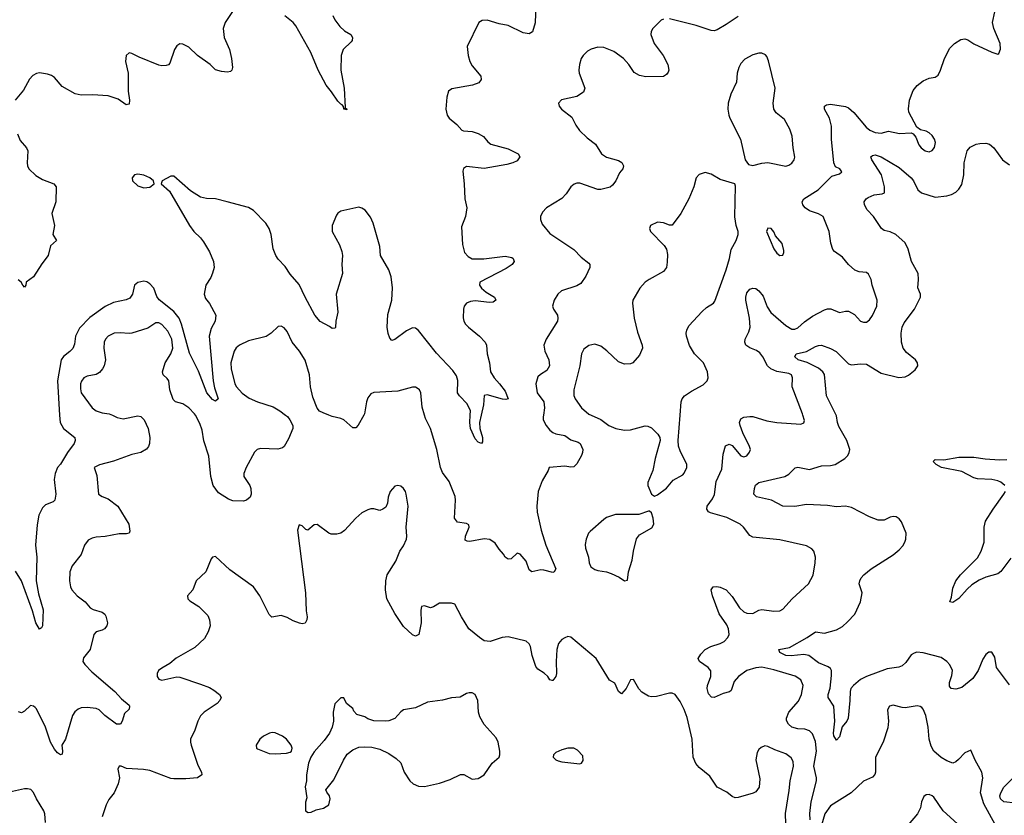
# Model space of a CAD drawing. Header units: inches. Extents: x 2134017 to 2292458, y 756222 to 916513.
# Tile 100 of 256: x 2182738 to 2189334, y 827320 to 832649. Entities that reach past the tile are written whole.
import ezdxf

# ---------------------------------------------------------------- set-up
doc = ezdxf.new("R2010")
doc.units = ezdxf.units.IN
doc.header["$MEASUREMENT"] = 0
doc.layers.add('C1882', color=7, linetype='Continuous')
doc.layers.add('C1883', color=7, linetype='Continuous')

msp = doc.modelspace()

# ---------------------------------------------------------------- linework, layer by layer
at = {"layer": 'C1882', "color": 5}
for points, elevation in [([(2183004.9, 830000), (2183008.1, 829950), (2183031.8, 829911.8), (2183106.7, 829850), (2183110.3, 829830), (2183103.6, 829810), (2183057.3, 829750), (2183010, 829671.8), (2182990.3, 829649.7), (2182974.6, 829610), (2182969.1, 829570), (2182980.1, 829470), (2182973.8, 829430), (2182961, 829419), (2182910, 829398.7), (2182890, 829378.4), (2182866.9, 829330), (2182854.5, 829265.5), (2182844.1, 829130), (2182851.6, 829050), (2182848.8, 828891.2), (2182862.7, 828802.7), (2182895.4, 828695.4), (2182891, 828590), (2182884.1, 828575.9), (2182870, 828567), (2182844.8, 828610), (2182824.5, 828690), (2182750.5, 828890), (2182710, 828956.4)], 320), ([(2183358.7, 830000), (2183390, 829984.9), (2183430, 829975.8), (2183530, 829995.5), (2183550.3, 829990.4), (2183570.5, 829970), (2183599.3, 829910), (2183608.4, 829850), (2183608.2, 829810), (2183600.5, 829790), (2183587.1, 829772.9), (2183550.3, 829749.7), (2183490, 829737.4), (2183367, 829693), (2183271.9, 829668.1), (2183237.3, 829650), (2183255.3, 829595.3), (2183266.7, 829470), (2183290, 829455.8), (2183330, 829440.9), (2183394.9, 829390), (2183468.2, 829270), (2183476.4, 829223.6), (2183470.4, 829209.6), (2183454.2, 829205.8), (2183404.9, 829204.9), (2183310, 829188.3), (2183250, 829183.5), (2183223.4, 829176.6), (2183196.9, 829163.1), (2183172.2, 829130), (2183150, 829067), (2183088.8, 828990), (2183074.6, 828950), (2183070.3, 828890), (2183077.4, 828850), (2183087.2, 828830), (2183123.1, 828790), (2183176.4, 828750), (2183210.3, 828710.3), (2183230, 828698), (2183290, 828680.7), (2183308, 828668), (2183314.4, 828654.4), (2183325.5, 828610), (2183322, 828590), (2183306, 828570), (2183290, 828560.9), (2183250.5, 828549.5), (2183234, 828530), (2183208.7, 828430), (2183164.9, 828375.1), (2183161.3, 828350), (2183173.8, 828330), (2183220, 828280), (2183374.6, 828150), (2183419.9, 828099.9), (2183470, 828058.8), (2183474, 828050), (2183470.4, 828030), (2183438.8, 828001.2), (2183424.4, 827950), (2183412.7, 827930), (2183387, 827930), (2183309.1, 827989.1), (2183270, 828025.4), (2183250, 828034.7), (2183190, 828042.7), (2183150, 828039.2), (2183128.3, 828031.7), (2183106.3, 828013.7), (2183091.3, 827988.7), (2183045.5, 827830), (2183021, 827790), (2183024.7, 827750), (2183022, 827730), (2183010, 827724), (2182990, 827739), (2182970, 827764), (2182943.5, 827810), (2182909.7, 827910), (2182850, 828032.3), (2182841.5, 828041.4), (2182830, 828052), (2182810, 828054.5), (2182770, 828018.4), (2182750, 828007), (2182730, 828012.3)], 340), ([(2184519.1, 830000), (2184530.8, 829990.8), (2184547.7, 829970), (2184566.5, 829930), (2184567.6, 829910), (2184539.4, 829840.6), (2184510.5, 829790), (2184498.7, 829781.3), (2184466.9, 829773.1), (2184350, 829776.4), (2184329.4, 829770.6), (2184310, 829753.3), (2184254.4, 829650), (2184239.2, 829610), (2184240.2, 829590), (2184279.7, 829530), (2184286.8, 829510), (2184289.4, 829470), (2184281.3, 829450), (2184256.5, 829430), (2184236.7, 829423.3), (2184166.2, 829426.2), (2184137.4, 829437.5), (2184070, 829480.3), (2184034, 829530), (2184017.1, 829590), (2184005.2, 829725.2), (2183971.7, 829828.3), (2183960.6, 829900.6), (2183944.9, 829944.9), (2183915, 830000)], 340), ([(2185043, 830000), (2185005.8, 829934.2), (2184990, 829916), (2184970, 829915.1), (2184909, 829969), (2184890, 829978), (2184830, 829991.6), (2184809, 830000)], 340), ([(2186246.1, 830000), (2186244.4, 829990), (2186245.5, 829970), (2186264.9, 829930), (2186290, 829899.5), (2186310, 829883.1), (2186330, 829874.3), (2186390, 829864.9), (2186430, 829835.3), (2186479.7, 829819.7), (2186492.2, 829810), (2186510.4, 829770), (2186508.5, 829750), (2186500.4, 829730), (2186470, 829674), (2186450, 829654), (2186430, 829652.7), (2186390, 829659.5), (2186284.7, 829650), (2186278.8, 829630), (2186238.6, 829561.4), (2186212.2, 829490), (2186202.6, 829390), (2186204.3, 829350), (2186230.2, 829230), (2186261.5, 829130), (2186328.7, 828970), (2186318.8, 828950), (2186310, 828947.2), (2186250, 828963.1), (2186230, 828964), (2186168.7, 828950), (2186150, 828964), (2186130, 829021.2), (2186090, 829069.2), (2186070, 829075.3), (2186030, 829037.2), (2186010, 829036), (2185990, 829049.5), (2185979.5, 829070), (2185950, 829101.6), (2185922, 829142), (2185886.3, 829166.3), (2185850, 829170.8), (2185753.6, 829153.6), (2185735.3, 829155.3), (2185723, 829163), (2185724.7, 829190), (2185749.6, 829250), (2185745.6, 829265.6), (2185730, 829275.1), (2185670, 829282.4), (2185649.8, 829309.8), (2185658.3, 829430), (2185655.6, 829455.6), (2185615.6, 829555.6), (2185570, 829617.2), (2185556.9, 829650), (2185533.3, 829770), (2185489.8, 829909.8), (2185457, 829977), (2185450.3, 830000)], 340), ([(2185830, 830000), (2185818.9, 829950), (2185819.5, 829910), (2185839, 829850), (2185838, 829822), (2185830.7, 829810), (2185810, 829819.7), (2185790, 829842), (2185758, 829910), (2185752.9, 829950), (2185755.6, 830000)], 320), ([(2186566.1, 830000), (2186630.3, 829970.3), (2186684.9, 829930), (2186730.8, 829910), (2186790, 829900.2), (2186830, 829901.5), (2186928.3, 829928.3), (2186947, 829927), (2186970, 829915.5), (2187011.9, 829871.9), (2187025.5, 829850), (2187028.2, 829830), (2186995.8, 829710), (2186979.5, 829630), (2186945.5, 829550), (2186944.9, 829530), (2186970.9, 829470.9), (2186990, 829458), (2187010, 829466), (2187070, 829511), (2187115.3, 829564.7), (2187179.8, 829600.3), (2187190, 829610.8), (2187207.6, 829650), (2187207.8, 829670), (2187162, 829762), (2187152.3, 829792.2), (2187149.8, 829830), (2187162.8, 830000)], 360), ([(2188033.8, 827290), (2188031.9, 827331.9), (2188039.5, 827410), (2188074.8, 827550), (2188075, 827570), (2188059.1, 827650), (2188075.8, 827750), (2188070, 827815.1), (2188050, 827865.1), (2188030, 827885.1), (2187997, 827897), (2187950, 827899.8), (2187910, 827909.7), (2187887.6, 827930), (2187875.2, 827955.2), (2187874.8, 827970), (2187889.8, 828010), (2187954.7, 828085.3), (2187976.5, 828130), (2187985.6, 828190), (2187970, 828227.6), (2187932, 828252), (2187790, 828295.4), (2187710, 828311.4), (2187670, 828308.4), (2187610, 828289.1), (2187553.8, 828250), (2187524.7, 828215.3), (2187504.2, 828155.8), (2187493.5, 828146.5), (2187450, 828136.8), (2187391.1, 828108.9), (2187371.9, 828111.9), (2187353.3, 828133.3), (2187344.4, 828170), (2187345.1, 828190), (2187368.4, 828250), (2187368.2, 828288.2), (2187351, 828311), (2187292.7, 828350), (2187282.7, 828370), (2187300.1, 828399.9), (2187329.2, 828430), (2187368.8, 828451.2), (2187429.8, 828470.2), (2187456.5, 828483.5), (2187482, 828510), (2187489.7, 828530), (2187487.4, 828570), (2187475.3, 828595.3), (2187423.1, 828670), (2187379.6, 828790), (2187369.6, 828830), (2187384, 828850), (2187407.5, 828852.5), (2187430, 828848.2), (2187470, 828830.4), (2187510, 828785.5), (2187559.5, 828710), (2187590, 828683.1), (2187610, 828673.7), (2187650, 828672.4), (2187690, 828694), (2187710, 828698.4), (2187790, 828686.4), (2187829.7, 828690.3), (2187850, 828700.5), (2187913, 828770), (2188022.4, 828870), (2188052.5, 828927.5), (2188067.1, 829010), (2188069.7, 829050), (2188058.4, 829090), (2188044.2, 829104.2), (2188010, 829124.2), (2187830, 829165.7), (2187650, 829182), (2187630, 829193.2), (2187587, 829250), (2187563.7, 829270), (2187474.3, 829314.3), (2187365.2, 829345.2), (2187352.7, 829352.7), (2187340.4, 829370), (2187343.1, 829390), (2187379.9, 829440.1), (2187392, 829468), (2187404.4, 829555.6), (2187440.6, 829639.4), (2187450, 829738), (2187465.3, 829794.7), (2187490, 829805.5), (2187510, 829797.1), (2187570, 829728.4), (2187590, 829721.6), (2187610, 829728), (2187628, 829752), (2187633.3, 829770), (2187626.3, 829790), (2187581.7, 829881.7), (2187564.5, 829930), (2187561, 829950), (2187570, 829976.4), (2187590, 829986.4), (2187630, 829992.2), (2187650, 829990.3), (2187743.2, 829963.2), (2187810, 829951.6), (2187970, 829940.7), (2187992.1, 829947.9), (2187996.2, 829963.8), (2187985.4, 830000)], 340), ([(2189370, 828193), (2189281.8, 828310), (2189270, 828379), (2189250, 828412.3), (2189230, 828412.7), (2189210, 828397.2), (2189190, 828365.2), (2189159.6, 828290), (2189122.8, 828237.2), (2189050, 828175.6), (2189010, 828164.2), (2188977.2, 828170), (2188965.9, 828185.9), (2188967.1, 828210), (2188983.1, 828256.9), (2188986.9, 828290), (2188970, 828328.7), (2188950, 828349.8), (2188910, 828375.9), (2188790, 828408), (2188748.3, 828411.7), (2188730, 828407.1), (2188710, 828395.1), (2188675.4, 828344.6), (2188650, 828321.5), (2188626.8, 828313.2), (2188550, 828302), (2188410, 828250.5), (2188371.6, 828230), (2188324, 828190), (2188306.9, 828170), (2188301.2, 828150), (2188300.1, 828090), (2188287.8, 827970), (2188278.5, 827950), (2188246.8, 827913.2), (2188230, 827846), (2188210, 827823.7), (2188192.3, 827852.2), (2188189, 827870), (2188198, 827950), (2188192.3, 828050), (2188154.2, 828110), (2188155, 828130), (2188167.3, 828172.7), (2188176.5, 828256.5), (2188176.2, 828290), (2188170, 828303), (2188154.9, 828314.9), (2188090, 828340.8), (2188025.1, 828390), (2187990, 828396.7), (2187907.1, 828387.1), (2187870, 828389.3), (2187829.6, 828410), (2187822.7, 828430), (2187895.3, 828444.7), (2188012.8, 828510), (2188070, 828548.9), (2188130, 828539.5), (2188210, 828563.1), (2188250, 828585.7), (2188284.2, 828615.8), (2188332.6, 828667.4), (2188370, 828750.6), (2188380.9, 828810), (2188362, 828870), (2188365.1, 828890), (2188375.8, 828910), (2188393, 828930), (2188442.4, 828970), (2188590, 829065.3), (2188630, 829097.6), (2188654.9, 829125.1), (2188668.3, 829150), (2188675.4, 829170), (2188675.8, 829210), (2188645.1, 829285.1), (2188630, 829306), (2188610, 829319.5), (2188590, 829322), (2188570, 829317), (2188530, 829297.6), (2188490, 829298), (2188430, 829318.3), (2188310, 829381.5), (2188270, 829390.9), (2188210, 829385.7), (2188150, 829395.3), (2188010, 829401.4), (2187930, 829387.6), (2187850, 829389.8), (2187773.6, 829430), (2187673.4, 829453.4), (2187656.9, 829470), (2187661.5, 829510), (2187667.8, 829532.2), (2187690, 829549.1), (2187862.7, 829590), (2187890, 829604.6), (2187933.2, 829646.8), (2187950, 829651.6), (2188030, 829637.2), (2188110, 829661), (2188170, 829663.2), (2188200.7, 829670), (2188266.6, 829710), (2188285.1, 829730), (2188295.4, 829750), (2188299.2, 829770), (2188279.5, 829830), (2188225.4, 829925.4), (2188216.9, 829950), (2188210, 829995.1), (2188207.5, 830000)], 320), ([(2189336.8, 829530), (2189310.8, 829550.8), (2189290, 829560.5), (2189250, 829569.9), (2189154.4, 829574.4), (2189130, 829580.3), (2189050, 829622.6), (2188913.2, 829650), (2188877, 829670), (2188858, 829690), (2188870, 829704), (2188930, 829700.8), (2189030, 829718.7), (2189130, 829718.8), (2189207, 829707), (2189301.4, 829701.4), (2189350, 829703)], 280), ([(2187874, 827130), (2187867.5, 827332.5), (2187893.4, 827486.6), (2187898.8, 827550), (2187922.7, 827650), (2187919.3, 827679.3), (2187905.4, 827705.4), (2187870, 827730.8), (2187797.5, 827757.5), (2187750, 827781.6), (2187730, 827784.5), (2187705.1, 827774.9), (2187690, 827761.2), (2187679, 827741), (2187668.7, 827691.3), (2187695.3, 827564.7), (2187691.7, 827508.3), (2187670, 827478), (2187652.1, 827467.9), (2187550, 827438.4), (2187530, 827437), (2187510, 827446.6), (2187474.8, 827474.7), (2187410, 827509.5), (2187361.3, 827581.3), (2187290, 827639.7), (2187267.4, 827667.4), (2187249.8, 827710), (2187244, 827830), (2187210, 827974), (2187190, 828029.6), (2187163.3, 828083.3), (2187130, 828129.4), (2187110, 828138.4), (2187090, 828138.4), (2187004.7, 828115.3), (2186970, 828113.3), (2186950, 828118.7), (2186905.9, 828145.9), (2186886.6, 828166.6), (2186850, 828228.7), (2186830, 828228), (2186800.7, 828170), (2186770, 828134), (2186750, 828148.7), (2186724.7, 828204.7), (2186690, 828225.2), (2186599.6, 828370), (2186430, 828514), (2186410, 828517.6), (2186390, 828509.7), (2186370, 828497.4), (2186347.1, 828470), (2186335.6, 828430), (2186331.1, 828350), (2186334.6, 828270), (2186330, 828249.2), (2186310, 828224), (2186304, 828224), (2186290, 828228), (2186276, 828250), (2186252, 828272), (2186210, 828299.6), (2186195.9, 828315.9), (2186170.9, 828390), (2186158.9, 828450), (2186150, 828469.3), (2186130, 828487), (2186010, 828515.6), (2185970, 828511.3), (2185890, 828484), (2185850, 828489.7), (2185818.9, 828510), (2185746.6, 828570), (2185697, 828650), (2185653.2, 828733.2), (2185630, 828742), (2185550, 828741.2), (2185510, 828715.3), (2185490, 828709), (2185450, 828722), (2185430, 828718), (2185424.9, 828695.1), (2185427.7, 828610), (2185410.7, 828530), (2185390, 828519), (2185370, 828529), (2185310, 828585.2), (2185251.8, 828671.8), (2185196.9, 828770), (2185187.3, 828830), (2185189.6, 828889.6), (2185199.7, 828930), (2185257.2, 829022.8), (2185285.2, 829090), (2185310, 829126), (2185329.4, 829170), (2185332, 829190), (2185327, 829250), (2185339.5, 829390), (2185326.6, 829470), (2185322, 829490), (2185310, 829509.2), (2185290, 829523.7), (2185270.9, 829529.1), (2185250, 829525.2), (2185220.5, 829490), (2185206, 829450), (2185202.8, 829410), (2185190, 829384), (2185170.5, 829369.5), (2185150, 829362.7), (2185110, 829372.7), (2185090, 829372.3), (2185070, 829367), (2185030, 829346), (2184990.4, 829310), (2184913.1, 829226.9), (2184890, 829209.8), (2184863.3, 829203.3), (2184824.2, 829204.2), (2184809.4, 829210), (2184730, 829267), (2184710, 829266), (2184669, 829229), (2184654.6, 829234.6), (2184630, 829258), (2184610, 829266), (2184598, 829230), (2184652.2, 828810), (2184657, 828690), (2184663.7, 828650), (2184662.4, 828630), (2184650, 828607.3), (2184630, 828601.6), (2184613.2, 828606.8), (2184570, 828621.6), (2184530, 828645.6), (2184490, 828657.6), (2184427.3, 828647.3), (2184410, 828664), (2184345.6, 828790), (2184304.5, 828850), (2184144.9, 828964.9), (2184050, 829052.7), (2184030, 829049), (2184021.1, 829038.9), (2183984.9, 828950), (2183920.7, 828890), (2183897.3, 828830), (2183861, 828790), (2183864.7, 828770), (2183876.8, 828756.8), (2183938, 828718), (2183998.3, 828658.3), (2184008.7, 828628.7), (2184013.7, 828590), (2184001.3, 828550), (2183975.5, 828504.5), (2183910, 828443.7), (2183786.8, 828373.2), (2183744.2, 828335.8), (2183690, 828306.6), (2183667.7, 828290), (2183659.1, 828270), (2183659.1, 828250), (2183670, 828231), (2183690, 828224.4), (2183790, 828248.2), (2183810, 828246), (2183950, 828199.3), (2184010, 828175.3), (2184038.4, 828158.4), (2184077.3, 828130), (2184087.3, 828110), (2184079.1, 828090), (2184060.5, 828070), (2183973.4, 828010), (2183950, 827986.6), (2183930.3, 827950), (2183911.5, 827890), (2183882, 827830), (2183881.1, 827810), (2183886.3, 827790), (2183930, 827654.8), (2183956.4, 827610), (2183957.3, 827590), (2183928.4, 827571.6), (2183850, 827563.5), (2183770, 827564.7), (2183750, 827567.4), (2183610, 827619.1), (2183566.7, 827626.7), (2183452.5, 827632.5), (2183418, 827650), (2183404.7, 827650), (2183396, 827630), (2183406, 827570), (2183398.4, 827530), (2183370.3, 827470), (2183334.4, 827425.6), (2183316, 827390), (2183290, 827309.2)], 360), ([(2189378.3, 829041.7), (2189310, 828952.8), (2189290, 828936.4), (2189210, 828914), (2189165.7, 828894.3), (2189116.5, 828863.5), (2189084.2, 828835.8), (2189030, 828772.7), (2188990, 828746), (2188968.7, 828750), (2188979.5, 828780.5), (2188990, 828841), (2189008.7, 828890), (2189041.4, 828930), (2189154.5, 829045.5), (2189178.8, 829090), (2189198.5, 829150), (2189199.8, 829250), (2189207.6, 829290), (2189258.5, 829370), (2189330.9, 829470), (2189342, 829490)], 280), ([(2189311.1, 827190), (2189196.9, 827396.9), (2189175.3, 827470), (2189190.8, 827570), (2189183.5, 827610), (2189138.7, 827690), (2189110, 827755.3), (2189070, 827738), (2189027.3, 827692.7), (2189010, 827678), (2188990, 827669.6), (2188950, 827684.5), (2188910, 827707.6), (2188862.9, 827750), (2188843.6, 827783.6), (2188829.8, 827829.8), (2188823.1, 827910), (2188807.9, 827987.9), (2188791.5, 828030), (2188781.3, 828041.3), (2188770, 828049.5), (2188750, 828054), (2188670, 828039.7), (2188650, 828041.3), (2188590, 828058.7), (2188564, 828050), (2188552.5, 828027.5), (2188557.4, 827950), (2188553.1, 827906.9), (2188522.6, 827810), (2188471.6, 827710), (2188471.4, 827608.6), (2188467.2, 827592.8), (2188450, 827576.2), (2188390.3, 827549.7), (2188308.9, 827471.1), (2188170, 827382.4), (2188131.1, 827330), (2188110, 827254.5)], 340), ([(2189410, 827401.1), (2189330, 827411.1), (2189309.6, 827429.6), (2189304.9, 827450), (2189309.9, 827470), (2189331.1, 827508.9), (2189392.4, 827570)], 320), ([(2182911.5, 827271.5), (2182906.3, 827330), (2182900.3, 827350), (2182850.8, 827430), (2182830, 827472.7), (2182812.8, 827492.8), (2182790, 827498.4), (2182770, 827496.2), (2182650, 827470.9)], 360), ([(2189070, 827217.6), (2188924.5, 827350), (2188861.1, 827441.1), (2188850, 827451.5), (2188830, 827459.6), (2188810, 827457), (2188795.1, 827444.9), (2188780.3, 827410), (2188772, 827370), (2188752.2, 827330), (2188690, 827255.1)], 360)]:
    msp.add_lwpolyline(points, dxfattribs=dict(at, elevation=elevation))
for points, elevation in [([(2186950, 829358), (2186884.9, 829335.1), (2186730, 829334.7), (2186670, 829314.7), (2186650, 829302), (2186558.7, 829221.3), (2186548.5, 829210), (2186531.8, 829170), (2186526.8, 829133.2), (2186529.1, 829110), (2186547.9, 829050), (2186552.2, 829010), (2186564.2, 828984.2), (2186590, 828966), (2186610, 828959.3), (2186670, 828950.4), (2186699.5, 828939.5), (2186754, 828914), (2186790, 828891.3), (2186810, 828894), (2186816, 828950), (2186842, 829030), (2186849.7, 829090), (2186870, 829170.8), (2186890, 829199.3), (2186973.6, 829246.4), (2186985.2, 829270), (2186981.2, 829310), (2186970, 829346), (2186956.4, 829356.4)], 360), ([(2185770, 828139.3), (2185750, 828139.3), (2185730, 828135.1), (2185688.6, 828111.4), (2185630, 828107.3), (2185570, 828091.8), (2185470, 828077), (2185390, 828039.3), (2185310, 828026.6), (2185290, 828012.7), (2185250, 827969.4), (2185210, 827952.3), (2185190, 827949.5), (2185110, 827953.3), (2185070, 827967), (2185050, 827979.3), (2184996, 827996), (2184977.2, 828017.2), (2184970, 828035.3), (2184926, 828070), (2184910, 828106), (2184890, 828106), (2184850, 828066), (2184838.8, 828010), (2184840.7, 827950), (2184830.4, 827909.6), (2184814, 827870), (2184778, 827822), (2184710, 827745.2), (2184688, 827710), (2184672.4, 827670), (2184658, 827590), (2184658, 827550), (2184650.7, 827510), (2184662, 827438), (2184652.7, 827407.3), (2184652, 827350), (2184670, 827338), (2184690, 827341), (2184723.2, 827356.8), (2184772.5, 827367.5), (2184808.7, 827390), (2184817.2, 827430), (2184814, 827450), (2184794.6, 827474.6), (2184789, 827490), (2184842.3, 827557.7), (2184907.3, 827690), (2184931.4, 827728.6), (2184970, 827759.1), (2185010, 827775.5), (2185050, 827779.3), (2185096.1, 827776.1), (2185150, 827763), (2185210, 827734.8), (2185259.9, 827699.9), (2185290, 827671), (2185313, 827610), (2185350.6, 827550), (2185374.8, 827530), (2185410, 827515.8), (2185450, 827514), (2185550, 827534.4), (2185621, 827559), (2185690, 827593), (2185714.2, 827594.2), (2185770, 827562.8), (2185810, 827567.3), (2185849.5, 827590.5), (2185902.7, 827670), (2185949.3, 827710), (2185954.2, 827725.8), (2185953.6, 827750), (2185942.4, 827810), (2185930, 827839.3), (2185848.6, 827928.6), (2185819.8, 827979.7), (2185811.2, 828010), (2185806.6, 828090), (2185790, 828128.7)], 380), ([(2184430, 827874.5), (2184412, 827870), (2184371, 827850), (2184346, 827830), (2184321, 827790), (2184324.7, 827770), (2184330, 827764.7), (2184410, 827734), (2184450, 827730.7), (2184524.7, 827735.3), (2184550, 827742), (2184558, 827750), (2184562, 827770), (2184555.3, 827790), (2184524, 827830), (2184499, 827850), (2184450, 827872.7)], 380), ([(2186410, 827769.2), (2186370, 827759.3), (2186330, 827741.2), (2186314.4, 827725.6), (2186310.8, 827710), (2186330, 827690.8), (2186344.7, 827684.7), (2186370, 827678), (2186490, 827664), (2186502, 827670), (2186512.3, 827687.7), (2186510, 827718), (2186475.5, 827755.5), (2186450, 827768.7)], 380)]:
    msp.add_lwpolyline(points, close=True, dxfattribs=dict(at, elevation=elevation))
at = {"layer": 'C1883', "color": 5}
for points, elevation in [([(2186197.1, 832810), (2186191.4, 832628.6), (2186172.3, 832567.7), (2186150, 832554), (2186110, 832562.2), (2186010, 832609.7), (2185950, 832622.2), (2185870, 832646.6), (2185835.7, 832644.3), (2185812.7, 832630), (2185734.9, 832470), (2185742.4, 832410), (2185754, 832370), (2185770, 832340.5), (2185827.7, 832270), (2185830.4, 832249.6), (2185813.7, 832226.3), (2185771.3, 832210), (2185633.1, 832186.9), (2185610.6, 832170), (2185599.5, 832130), (2185593.4, 832050), (2185602, 832010), (2185614, 831990), (2185666.7, 831946.7), (2185700.7, 831910), (2185710, 831905.3), (2185770, 831899.6), (2185810, 831887.4), (2185845.8, 831865.8), (2185874.9, 831830), (2185894.7, 831814.7), (2186010, 831784.6), (2186077.3, 831750), (2186087.3, 831730), (2186070, 831704.5), (2186041, 831690), (2186001.8, 831678.2), (2185850, 831651.7), (2185730, 831666.3), (2185710, 831652.3), (2185705.5, 831634.5), (2185716.5, 831550), (2185720.3, 831450), (2185733, 831390), (2185724, 831330), (2185697.3, 831262.7), (2185704.3, 831144.3), (2185718, 831090), (2185742, 831062), (2185770, 831047.7), (2185846.4, 831046.4), (2185990, 831064.7), (2186035.3, 831055.3), (2186044.2, 831050), (2186051, 831030), (2186036.5, 831010), (2185996.3, 830983.7), (2185820.4, 830890), (2185817.1, 830870), (2185832.4, 830850), (2185863.2, 830823.2), (2185918.4, 830790), (2185927.7, 830770), (2185910, 830757.6), (2185886, 830754), (2185790, 830766.2), (2185758.6, 830761.4), (2185730, 830749.6), (2185716, 830730), (2185711.6, 830710), (2185707.7, 830652.3), (2185712.9, 830630), (2185724.6, 830610), (2185744.2, 830590), (2185818.9, 830530), (2185856.5, 830490), (2185865.2, 830470), (2185869.3, 830410), (2185885.2, 830350), (2185892.7, 830290), (2185915.6, 830250), (2185952.7, 830210), (2185990, 830160.4), (2186010.3, 830110), (2185995.6, 830104.4), (2185971.6, 830108.4), (2185870, 830136.9), (2185848.9, 830131.1), (2185845.5, 830070), (2185830, 830000)], 320), ([(2184180.9, 832730), (2184115.2, 832630), (2184101.3, 832590), (2184106.7, 832530), (2184143.1, 832450), (2184157.6, 832390), (2184163, 832330), (2184158.8, 832310), (2184150, 832301.2), (2184130, 832297.2), (2184090, 832301.2), (2184050, 832314), (2184012.7, 832350), (2183929.6, 832410), (2183870, 832466), (2183830, 832486), (2183810, 832487.6), (2183790, 832474), (2183773.7, 832450), (2183742.8, 832357.2), (2183733.7, 832346.3), (2183718.7, 832341.3), (2183690, 832339.7), (2183670, 832344.2), (2183537.3, 832397.3), (2183490, 832423), (2183470, 832426.6), (2183450.7, 832410), (2183447.2, 832370), (2183463.8, 832290), (2183465.3, 832170), (2183473.4, 832110), (2183470, 832084), (2183459.3, 832080.7), (2183450, 832079.5), (2183396.8, 832116.8), (2183330, 832139.7), (2183225.6, 832145.6), (2183150, 832144.5), (2183110, 832152.7), (2183021.7, 832201.7), (2182970, 832261.1), (2182950, 832274.9), (2182923.8, 832283.8), (2182870, 832292.9), (2182850, 832289.2), (2182825.5, 832274.5), (2182804.3, 832250), (2182762.2, 832177.8), (2182707.5, 832110)], 280), ([(2187985.4, 830000), (2187982.4, 830010), (2187912.1, 830190), (2187914.8, 830250), (2187907.6, 830270), (2187890, 830279.3), (2187810, 830292.1), (2187770, 830309.7), (2187748.5, 830330), (2187716.4, 830390), (2187696.9, 830416.9), (2187674.1, 830434.1), (2187630, 830452.2), (2187603, 830470), (2187595.4, 830490), (2187597.4, 830510), (2187622, 830558), (2187630.6, 830590), (2187626.6, 830650), (2187601.5, 830770), (2187601.7, 830790), (2187610, 830818.8), (2187630, 830843.8), (2187650, 830850.4), (2187670, 830848), (2187690, 830833), (2187717.5, 830797.5), (2187745.6, 830725.6), (2187770, 830687.2), (2187870, 830600.5), (2187910, 830577.1), (2187930, 830576.4), (2187950, 830585.3), (2187995.4, 830624.6), (2188050, 830662.8), (2188130, 830706.7), (2188150, 830711.8), (2188171.6, 830711.6), (2188230, 830688.2), (2188270, 830697.3), (2188290, 830697.3), (2188330, 830674), (2188370, 830630.8), (2188390, 830624), (2188410, 830624), (2188430, 830638.8), (2188450, 830667.3), (2188479.1, 830730), (2188481.7, 830770), (2188449.6, 830870), (2188442, 830910), (2188424.1, 830944.1), (2188410, 830956), (2188361.2, 830961.2), (2188331.8, 830971.8), (2188289.3, 831010), (2188250, 831059), (2188196.6, 831096.6), (2188186, 831110), (2188171.8, 831151.8), (2188161.3, 831230), (2188121.6, 831330), (2188089, 831349), (2188029.4, 831369.4), (2188000.4, 831390), (2187984.2, 831410), (2187979.2, 831430), (2187990, 831450.2), (2188088, 831510), (2188179.1, 831600.9), (2188230, 831617.3), (2188245.2, 831630), (2188232.3, 831650), (2188204, 831664), (2188192.6, 831690), (2188176, 831850), (2188176.2, 831936.2), (2188163.7, 831990), (2188129.6, 832050), (2188129.3, 832070), (2188142.3, 832077.8), (2188170, 832083.6), (2188270, 832067.1), (2188290, 832059.6), (2188327, 832027), (2188408.6, 831928.6), (2188432.7, 831910), (2188470, 831893.6), (2188510, 831889.2), (2188558.4, 831901.6), (2188632.8, 831887.2), (2188710.9, 831890.9), (2188724, 831884), (2188742, 831862), (2188762, 831810), (2188778, 831790), (2188804, 831770), (2188830, 831764.9), (2188850, 831772), (2188866.9, 831793.1), (2188872.7, 831827.3), (2188865.7, 831850), (2188850, 831873.3), (2188830, 831891.6), (2188810, 831902.9), (2188772.5, 831912.5), (2188749, 831929), (2188695.1, 832030), (2188691.3, 832051.3), (2188699.1, 832110), (2188724.5, 832175.5), (2188750.9, 832209.1), (2188790, 832240.3), (2188830, 832256.5), (2188870, 832264.4), (2188890, 832277.3), (2188907.3, 832310), (2188934, 832390), (2188970, 832458.8), (2189001.2, 832490), (2189042.6, 832517.4), (2189070, 832521.3), (2189090, 832514), (2189130, 832488.4), (2189250, 832430.8), (2189290, 832418), (2189297.2, 832422.8), (2189309, 832451), (2189306, 832490), (2189264.5, 832590), (2189255.1, 832630), (2189270, 832702)], 340), ([(2184836.5, 832676.5), (2184848.2, 832648.2), (2184883, 832603), (2184914, 832574), (2184955.8, 832550), (2184966.7, 832530), (2184964.4, 832510), (2184958.2, 832501.8), (2184905.5, 832450), (2184890.3, 832409.6), (2184888.7, 832310), (2184911.8, 832190), (2184918, 832062), (2184914, 832054), (2184926, 832054), (2184930, 832046), (2184910, 832049), (2184906.8, 832066.8), (2184898.9, 832078.9), (2184890, 832082.7), (2184870, 832104.5), (2184826.9, 832166.9), (2184790, 832209.7), (2184736.3, 832310), (2184688.5, 832430), (2184587.4, 832607.4), (2184569.9, 832629.9), (2184514.2, 832674.2)], 280), ([(2187050, 832653.6), (2187034.4, 832645.6), (2186978.8, 832590), (2186967.7, 832570), (2186965.5, 832550), (2186988, 832490), (2187047.7, 832410), (2187079.1, 832350), (2187086.8, 832310), (2187082.8, 832297.2), (2187070, 832282), (2187050, 832269.2), (2186933.2, 832266.8), (2186890, 832275.1), (2186855.3, 832295.3), (2186819.6, 832350), (2186783.6, 832390), (2186717.2, 832437.2), (2186650, 832463.5), (2186610, 832465.1), (2186567.3, 832452.7), (2186542, 832438), (2186513.4, 832410), (2186500.2, 832390), (2186487.4, 832350), (2186483.7, 832310), (2186486.7, 832290), (2186522.8, 832190), (2186515.5, 832164.5), (2186470, 832135.1), (2186368.3, 832111.7), (2186346.8, 832090), (2186351, 832070), (2186366.8, 832050), (2186436, 831996), (2186462.6, 831942.6), (2186487, 831907), (2186538.8, 831858.8), (2186595.3, 831815.3), (2186634.9, 831750), (2186670, 831727.6), (2186750, 831705.5), (2186771.8, 831691.8), (2186783, 831670), (2186779.3, 831650), (2186756.5, 831623.5), (2186730.7, 831569.3), (2186710, 831541), (2186692.5, 831527.5), (2186630, 831510.8), (2186610, 831510.8), (2186490, 831554.5), (2186470, 831555.1), (2186451.4, 831548.6), (2186430, 831529.6), (2186398.2, 831481.8), (2186368.9, 831451.1), (2186267.3, 831390), (2186239.9, 831360.1), (2186227.3, 831330), (2186227.3, 831310), (2186238.8, 831278.8), (2186290, 831216.3), (2186450, 831108.8), (2186499.5, 831059.5), (2186550, 831018.4), (2186556.5, 831010), (2186558.3, 830990), (2186530, 830931.8), (2186497, 830883), (2186470, 830866), (2186367.7, 830832.3), (2186343.1, 830810), (2186319, 830770), (2186307.6, 830730), (2186314.3, 830710), (2186339.6, 830670), (2186343.6, 830650), (2186339.6, 830630), (2186264.5, 830510), (2186249.2, 830470), (2186255.5, 830430), (2186282.4, 830370), (2186287.2, 830330), (2186270, 830298.4), (2186226.9, 830273.1), (2186210, 830257), (2186194.6, 830210), (2186203.7, 830150), (2186249.1, 830089.1), (2186254.6, 830050), (2186246.1, 830000)], 340), ([(2187550.4, 832670), (2187470, 832616.3), (2187410, 832581.6), (2187390, 832575.1), (2187370, 832575.8), (2187270, 832611.3), (2187090, 832655.8)], 340), ([(2182724, 831884), (2182740.2, 831840.2), (2182782.6, 831790), (2182791.7, 831770), (2182786.7, 831690), (2182789.1, 831670), (2182798.3, 831650), (2182844.7, 831604.7), (2182890, 831579.3), (2182965.5, 831550), (2182981.6, 831530), (2182980.3, 831430), (2182954, 831350), (2182970.5, 831270), (2182958.8, 831210), (2182984.7, 831170), (2182944.9, 831135.1), (2182927.7, 831070), (2182885.3, 831014.7), (2182830, 830926), (2182782, 830890), (2182778, 830870), (2182770, 830858), (2182758, 830870), (2182748, 830890), (2182727.6, 830907.6)], 280), ([(2188207.5, 830000), (2188142.6, 830130), (2188130, 830272.4), (2188119, 830290), (2188090, 830315.2), (2188013.1, 830353.1), (2187952.6, 830370), (2187929.9, 830390), (2187940.7, 830410), (2188010, 830427.5), (2188070, 830459.7), (2188090, 830467.3), (2188110, 830468.2), (2188170, 830447.5), (2188207.3, 830427.3), (2188290, 830344.7), (2188310, 830337.6), (2188370, 830344.7), (2188410, 830341.8), (2188510, 830281.4), (2188628.2, 830251.8), (2188670, 830257.6), (2188692.5, 830267.5), (2188736.2, 830303.8), (2188754, 830330), (2188751.6, 830350), (2188739.6, 830370), (2188679.4, 830419.4), (2188657.4, 830450), (2188645.7, 830490), (2188642.6, 830550), (2188650.6, 830589.4), (2188662.4, 830617.6), (2188733, 830710), (2188772.3, 830790), (2188772.3, 830810), (2188753.8, 830853.8), (2188759.8, 830910), (2188756, 830950), (2188711.6, 831030), (2188690, 831112), (2188670, 831155.1), (2188608, 831210), (2188570, 831227.2), (2188530, 831237.8), (2188511.1, 831251.1), (2188458.2, 831330), (2188414.5, 831374.5), (2188396.4, 831410), (2188395.1, 831430), (2188409.4, 831450), (2188421.4, 831458.6), (2188463.3, 831476.7), (2188516.4, 831483.6), (2188531.8, 831490), (2188530.8, 831529.2), (2188510.6, 831609.4), (2188447.1, 831710), (2188440.9, 831730), (2188450, 831740.3), (2188470, 831744), (2188510, 831731.3), (2188630, 831659.4), (2188710.1, 831590.1), (2188725, 831570), (2188755.2, 831510), (2188780.3, 831490), (2188870, 831461.3), (2188949.7, 831470.3), (2188981, 831479), (2189010, 831494.9), (2189030, 831514.4), (2189050, 831545.5), (2189062.2, 831610), (2189064.4, 831690), (2189085.3, 831770), (2189105.1, 831794.9), (2189145.3, 831814.7), (2189170, 831820.9), (2189210, 831822.2), (2189235.5, 831815.5), (2189264.4, 831790), (2189322, 831710), (2189370, 831678)], 320), ([(2187162.8, 830000), (2187169.7, 830090), (2187176.9, 830110), (2187191, 830129), (2187238, 830162), (2187316.6, 830203.4), (2187342.7, 830230), (2187349.3, 830250), (2187346.6, 830290), (2187318.4, 830350), (2187258.4, 830410), (2187225.9, 830465.9), (2187205.1, 830530), (2187202, 830550), (2187206.3, 830570), (2187221.4, 830598.6), (2187310, 830694.9), (2187339.4, 830720.6), (2187386, 830750), (2187395.6, 830764.4), (2187470, 830974), (2187492, 831050), (2187503.1, 831110), (2187536.9, 831170), (2187551.8, 831210), (2187552, 831230), (2187538.4, 831270), (2187529.7, 831329.7), (2187533.2, 831533.2), (2187528.7, 831548.7), (2187430, 831579.3), (2187370, 831615.1), (2187330, 831626), (2187290, 831613.2), (2187270.8, 831590), (2187253.4, 831530), (2187221.6, 831450), (2187166.4, 831350), (2187110, 831272.7), (2187090, 831272.3), (2187050, 831289.4), (2187010, 831292), (2186964.7, 831270), (2186958, 831250), (2186964.7, 831230), (2187056.4, 831136.4), (2187070, 831111.3), (2187077.2, 831077.2), (2187074.9, 831025.1), (2187070, 830989.2), (2187050, 830962.7), (2186954.8, 830910), (2186927.7, 830890), (2186893.4, 830850), (2186846, 830770), (2186842.4, 830750), (2186853.7, 830650), (2186876.7, 830556.7), (2186907.7, 830470), (2186910.7, 830450), (2186890, 830402), (2186844.7, 830350), (2186830, 830343.7), (2186790, 830340.9), (2186750, 830358), (2186672.2, 830432.2), (2186630, 830463.1), (2186590, 830475.3), (2186550, 830467.4), (2186517.8, 830442.2), (2186501.3, 830410), (2186489.3, 830330), (2186451.2, 830170), (2186451.2, 830131.2), (2186459, 830110), (2186502, 830050), (2186550, 830007.4), (2186566.1, 830000)], 360), ([(2185755.6, 830000), (2185757.3, 830030), (2185735.1, 830075.1), (2185683.5, 830130), (2185670.9, 830150), (2185672.3, 830232.3), (2185664.7, 830264.7), (2185639, 830299), (2185530, 830416.4), (2185410, 830566.6), (2185390, 830584), (2185370, 830586.2), (2185330, 830565.5), (2185250, 830507.3), (2185230, 830499.3), (2185216.9, 830516.9), (2185206.4, 830546.4), (2185198.8, 830590), (2185204.4, 830675.6), (2185230.5, 830770.5), (2185234.2, 830854.2), (2185226.8, 830926.8), (2185210, 830973.2), (2185154, 831070), (2185149.6, 831130), (2185106.6, 831286.6), (2185087.3, 831327.2), (2185053, 831373), (2185030, 831387.3), (2185010, 831393.3), (2184890, 831366.6), (2184870, 831352.3), (2184860.8, 831339.2), (2184830.3, 831270), (2184832, 831230), (2184880.5, 831140.5), (2184896.5, 831096.5), (2184901.3, 831070), (2184895.8, 831010), (2184901.3, 830950), (2184857.4, 830810), (2184868.4, 830690), (2184855.5, 830630), (2184853, 830587), (2184850, 830582), (2184830, 830581.2), (2184814, 830594), (2184750, 830627.6), (2184714.3, 830670), (2184649.8, 830790), (2184610, 830875.1), (2184550, 830944.5), (2184515.2, 830995.2), (2184470, 831044.7), (2184454.2, 831070), (2184435.3, 831115.3), (2184422.4, 831210), (2184409.7, 831250), (2184386.1, 831286.1), (2184304.2, 831370), (2184270, 831391.1), (2184128.7, 831430), (2184050, 831449.7), (2183990, 831451.1), (2183950, 831460.5), (2183881.8, 831501.8), (2183770, 831602), (2183750, 831602), (2183691.3, 831570), (2183684.7, 831550), (2183740.4, 831500.4), (2183876.3, 831270), (2183904.9, 831230), (2183948.9, 831188.9), (2183970, 831162), (2184010, 831094.8), (2184035.8, 831030), (2184039.5, 830990), (2184030.4, 830950.4), (2184018.3, 830921.7), (2183985.4, 830870), (2183974.2, 830810), (2183982.6, 830782.6), (2184008.4, 830748.4), (2184052.6, 830670), (2184047.7, 830630), (2184019.4, 830580.6), (2184007.9, 830530), (2184032.8, 830230), (2184043.1, 830183.1), (2184067.6, 830110), (2184050, 830094.5), (2184030, 830104.4), (2183991.9, 830150), (2183934.8, 830294.8), (2183876.1, 830416.1), (2183821.6, 830610), (2183805.5, 830650), (2183770, 830694), (2183672.3, 830772.3), (2183655.8, 830795.8), (2183636.1, 830850), (2183610, 830879.4), (2183590, 830892.5), (2183570, 830897.2), (2183530, 830889.7), (2183507.7, 830870), (2183493.1, 830810), (2183475.5, 830784.5), (2183450, 830772.1), (2183365.4, 830754.6), (2183310, 830728.2), (2183206.7, 830653.3), (2183137.8, 830582.2), (2183110.9, 830530), (2183103.9, 830476.1), (2183093.5, 830446.5), (2183074.4, 830425.6), (2183030, 830394), (2183015.2, 830370), (2182990.1, 830230), (2183004.9, 830000)], 320), ([(2183915, 830000), (2183909.6, 830010), (2183871.8, 830050), (2183830, 830076), (2183782, 830090), (2183765.1, 830105.1), (2183743.1, 830170), (2183737.2, 830230), (2183726.3, 830246.3), (2183698.4, 830270), (2183693.6, 830290), (2183712.1, 830350), (2183750.6, 830410), (2183763.6, 830450), (2183755.9, 830510), (2183730, 830563.5), (2183690, 830608.4), (2183670, 830618.7), (2183650, 830619.7), (2183596.6, 830583.4), (2183490, 830549.8), (2183470, 830546.5), (2183410, 830551.7), (2183370, 830548.6), (2183330.2, 830529.8), (2183312.2, 830510), (2183302.6, 830490), (2183302, 830450), (2183312.7, 830370), (2183303.1, 830330), (2183293.4, 830310), (2183273.3, 830286.7), (2183250, 830273.3), (2183190, 830260.5), (2183168.4, 830250), (2183151.4, 830228.6), (2183144.9, 830210), (2183144.5, 830175.5), (2183150, 830150.7), (2183223.1, 830050), (2183250, 830028.8), (2183290, 830016.5), (2183338, 830010), (2183358.7, 830000)], 340), ([(2184809, 830000), (2184770, 830015.5), (2184747.3, 830027.3), (2184730, 830048), (2184700.5, 830120.5), (2184686.8, 830190), (2184678.5, 830270), (2184650, 830369.2), (2184613, 830430), (2184563.5, 830490), (2184530, 830561.2), (2184510, 830585.2), (2184490, 830597.2), (2184470, 830594), (2184423, 830550), (2184390, 830526.3), (2184270, 830498.2), (2184210.1, 830469.9), (2184188.8, 830451.2), (2184174.4, 830430), (2184151.9, 830350), (2184154.5, 830310), (2184179.7, 830210), (2184190.2, 830190), (2184227.4, 830147.4), (2184275, 830115), (2184330, 830089.4), (2184436.9, 830056.9), (2184481.1, 830030), (2184519.1, 830000)], 340), ([(2185450.3, 830000), (2185434.6, 830054.6), (2185424.5, 830150), (2185416, 830170), (2185401.6, 830181.6), (2185390, 830187), (2185370, 830187), (2185270, 830161.1), (2185110, 830152), (2185090, 830142.7), (2185070, 830117.2), (2185060.3, 830090), (2185048.7, 830010), (2185043, 830000)], 340)]:
    msp.add_lwpolyline(points, dxfattribs=dict(at, elevation=elevation))
for points, elevation in [([(2187690, 832426), (2187650, 832414.5), (2187595.1, 832384.9), (2187570, 832356), (2187555.5, 832330), (2187543.8, 832290), (2187539.1, 832230), (2187501.3, 832150), (2187483.1, 832090), (2187481.3, 832050), (2187488.5, 832010), (2187494.9, 831990), (2187566, 831850), (2187599.1, 831710), (2187619.8, 831679.8), (2187650, 831673.4), (2187710, 831688.5), (2187750, 831691.8), (2187870, 831668.5), (2187890, 831674.4), (2187910, 831688.2), (2187925.6, 831710), (2187931, 831729), (2187919.8, 831790), (2187912.3, 831870), (2187896.3, 831916.3), (2187860.7, 831980.7), (2187806.3, 832026.3), (2187789.7, 832050), (2187784.8, 832090), (2187798.3, 832190), (2187754.2, 832374.2), (2187743.2, 832403.2), (2187734.2, 832414.2), (2187710, 832425.2)], 360), ([(2183530, 831615), (2183507.7, 831610), (2183490.4, 831590), (2183492.4, 831570), (2183530, 831535.3), (2183570, 831522.3), (2183610, 831527), (2183639, 831550), (2183634, 831570), (2183609.5, 831590), (2183570, 831607.2)], 320), ([(2187750, 831253.2), (2187742, 831230), (2187790, 831114.8), (2187810, 831084.9), (2187830, 831070.8), (2187850, 831071.3), (2187857, 831090), (2187856.6, 831103.4), (2187846.6, 831150), (2187801.3, 831201.3), (2187790, 831228.7), (2187772.7, 831250)], 360)]:
    msp.add_lwpolyline(points, close=True, dxfattribs=dict(at, elevation=elevation))

doc.saveas('drawing.dxf')
